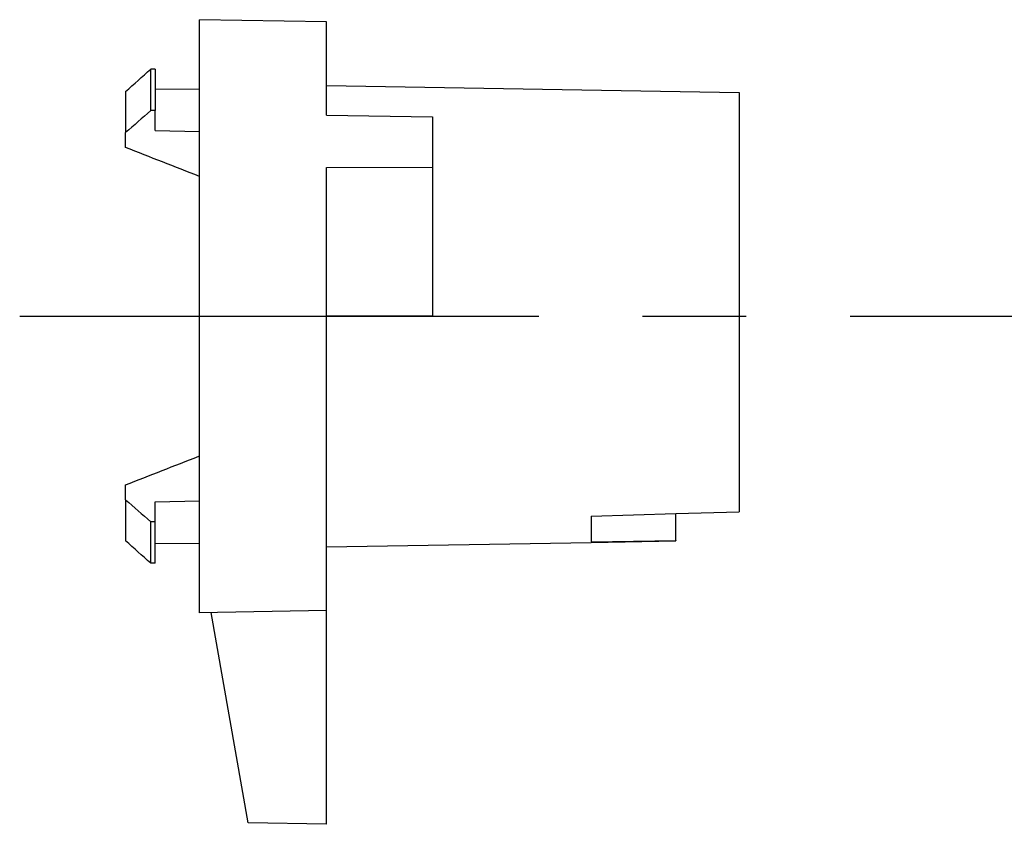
# Model space of a CAD drawing. Header units: millimetres. Extents: x 146 to 697, y 409 to 764.
# Tile 14 of 162: x 146 to 193, y 696 to 734. Entities that reach past the tile are written whole.
import ezdxf

# ---------------------------------------------------------------- set-up
doc = ezdxf.new("R2010")
doc.units = ezdxf.units.MM
doc.header["$LTSCALE"] = 65.395
doc.linetypes.add('CENTER', pattern=[0.6, 0.375, -0.075, 0.075, -0.075])
doc.layers.get('0').update_dxf_attribs({"linetype": 'CONTINUOUS'})
doc.layers.add('9_820_353_new_view_1_BL44', color=7, linetype='CONTINUOUS')
doc.layers.add('SP210_071_00_new_view_1_BL4', color=7, linetype='CONTINUOUS')

# ---------------------------------------------------------------- blocks, each defined once
blk = doc.blocks.new('TC-9820353_VA')
at = {"layer": '9_820_353_new_view_1_BL44', "color": 7, "linetype": 'CENTER'}
blk.add_line((-68.5, 0), (128.01, 0), dxfattribs=at)
at = {"layer": 'SP210_071_00_new_view_1_BL4', "color": 7, "linetype": 'Continuous'}
for p, q in [((-60, -14.005), (-60, 14.005)), ((-54, 13.9), (-60, 14.005)), ((-54, 9.5), (-54, 13.9)), ((-62.1, 11.673), (-62.304, 11.668)), ((-62.304, 9.708), (-62.304, 11.668)), ((-62.1, 11.673), (-62.1, 9.709)), ((-62.1, 10.739), (-60, 10.72)), ((-54, 10.9), (-34.5, 10.56)), ((-63.5, 10.61), (-63.5, 8.671)), ((-34.5, 10.559), (-34.5, 8.851)), ((-62.1, 9.709), (-62.304, 9.708)), ((-62.1, 8.776), (-62.1, 9.709)), ((-54, 9.5), (-49, 9.413)), ((-49, 9.413), (-49, 7.032)), ((-34.5, 8.851), (-34.5, -7.22)), ((-63.5, 7.967), (-63.5, 8.671)), ((-62.1, 8.776), (-60, 8.72)), ((-54, 7.026), (-49, 7.032)), ((-54, -13.9), (-54, 7.026)), ((-49, 7.032), (-49, 0.003)), ((-49, 0.006), (-54, 0)), ((-60.029, -6.611), (-60.038, -6.614)), ((-60.01, -6.603), (-60.029, -6.611)), ((-34.5, -7.22), (-34.5, -9.234)), ((-63.5, -8.671), (-63.5, -7.967)), ((-63.5, -8.671), (-63.5, -10.61)), ((-62.1, -8.776), (-60, -8.72)), ((-62.1, -9.709), (-62.1, -8.776)), ((-37.5, -9.323), (-34.5, -9.234)), ((-62.304, -11.668), (-62.304, -9.708)), ((-62.1, -9.709), (-62.304, -9.708)), ((-62.1, -11.673), (-62.1, -9.709)), ((-41.5, -9.439), (-37.5, -9.323)), ((-41.5, -9.439), (-41.5, -10.655)), ((-37.5, -10.59), (-37.5, -9.323)), ((-54, -10.9), (-41.5, -10.682)), ((-41.5, -10.655), (-37.5, -10.59)), ((-41.5, -10.682), (-37.5, -10.612)), ((-37.5, -10.59), (-37.5, -10.612)), ((-62.1, -10.739), (-60, -10.72)), ((-62.1, -11.673), (-62.304, -11.668)), ((-54, -13.9), (-60, -14.005)), ((-54, -24), (-54, -13.9)), ((-57.702, -23.935), (-59.454, -13.995)), ((-54, -24), (-57.702, -23.935))]:
    blk.add_line(p, q, dxfattribs=at)
for centre, radius, start, end in [((-496.384, -1104.642), 1193.855, 68.560107, 68.740456), ((-497.652, 1107.891), 1197.342, 291.259726, 291.437573)]:
    blk.add_arc(centre, radius, start, end, dxfattribs=at)
for points in [[(-63.5, 10.61), (-63.101, 10.963), (-62.703, 11.316), (-62.304, 11.668)], [(-62.304, 9.708), (-62.703, 9.363), (-63.101, 9.017), (-63.5, 8.671)], [(-63.5, -8.671), (-63.101, -9.017), (-62.703, -9.363), (-62.304, -9.708)], [(-62.304, -11.668), (-62.703, -11.316), (-63.101, -10.963), (-63.5, -10.61)]]:
    blk.add_open_spline(points, degree=3, dxfattribs=at)

msp = doc.modelspace()

# ---------------------------------------------------------------- block references
msp.add_blockref('TC-9820353_VA', (215, 720))

doc.saveas('drawing.dxf')
